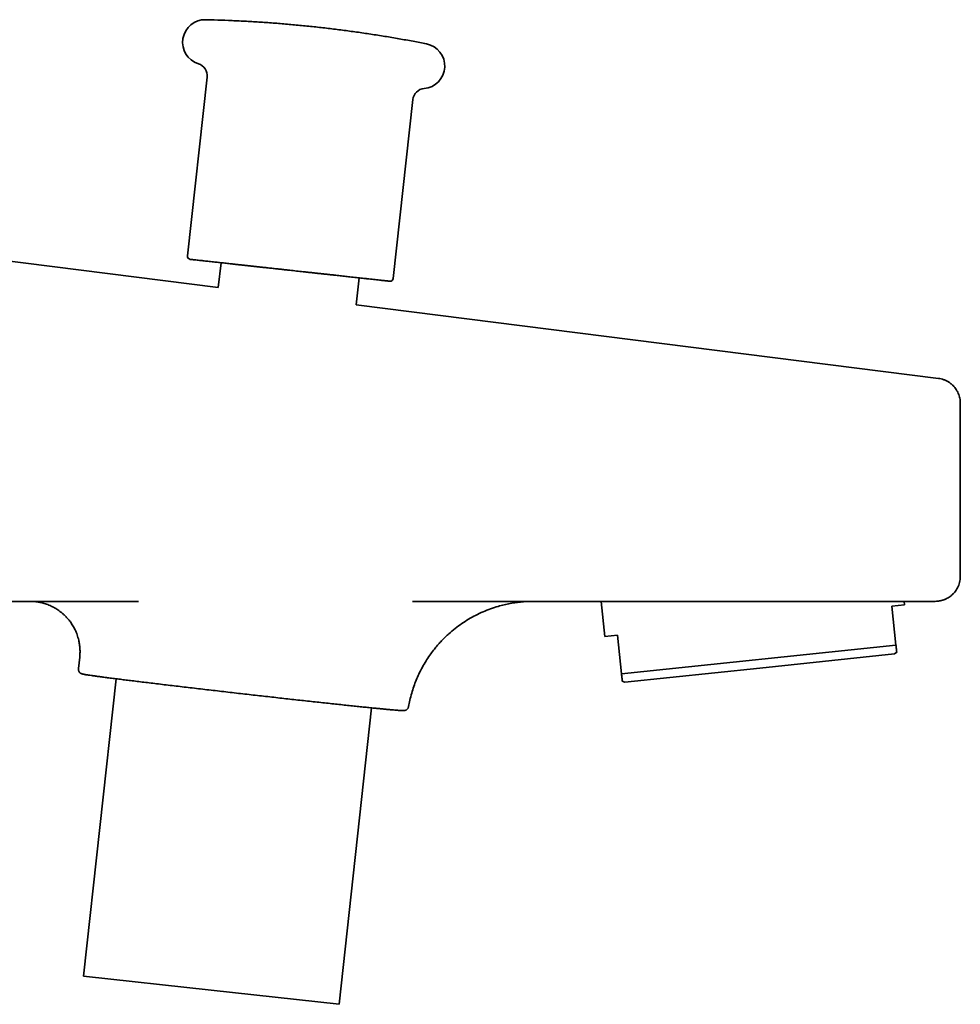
# Model space of a CAD drawing. Header units: millimetres. Extents: x 8 to 1763, y 12 to 2805.
# Tile 22 of 28: x 1263 to 1338, y 1512 to 1590. Entities that reach past the tile are written whole.
import ezdxf

# ---------------------------------------------------------------- set-up
doc = ezdxf.new("R2010")
doc.units = ezdxf.units.MM

msp = doc.modelspace()

# ---------------------------------------------------------------- linework, layer by layer
at = {"color": 7, "linetype": 'Continuous', "lineweight": 35}
for p, q in [((1277.841, 1585.921), (1276.282, 1571.673)), ((1292.684, 1569.877), (1294.243, 1584.126)), ((1278.727, 1569.156), (1253.121, 1572.387)), ((1278.959, 1571.128), (1278.727, 1569.156)), ((1289.734, 1567.768), (1289.952, 1569.925)), ((1336.139, 1561.913), (1289.734, 1567.768)), ((1337.889, 1546.14), (1337.889, 1559.929)), ((1231.868, 1544.14), (1272.379, 1544.14)), ((1294.219, 1544.14), (1330.705, 1544.14)), ((1309.268, 1544.14), (1309.562, 1541.341)), ((1332.436, 1543.746), (1333.431, 1543.85)), ((1332.761, 1540.655), (1332.436, 1543.746)), ((1333.431, 1543.85), (1333.401, 1544.14)), ((1310.557, 1541.446), (1309.562, 1541.341)), ((1310.882, 1538.356), (1310.557, 1541.446)), ((1310.882, 1538.356), (1332.761, 1540.655)), ((1267.686, 1539.688), (1267.583, 1538.783)), ((1321.894, 1538.817), (1332.635, 1539.946)), ((1332.635, 1539.946), (1332.822, 1540.081)), ((1311.153, 1537.688), (1321.894, 1538.817)), ((1270.581, 1537.97), (1267.985, 1514.254)), ((1310.942, 1537.782), (1311.153, 1537.688)), ((1288.363, 1512.024), (1290.949, 1535.651)), ((1293.907, 1535.76), (1293.907, 1535.76)), ((1267.985, 1514.254), (1278.169, 1513.14)), ((1278.169, 1513.14), (1288.363, 1512.024))]:
    msp.add_line(p, q, dxfattribs=at)
for centre, radius, start, end in [((1277.693, 1588.699), 1.8, 88.63685, 252.42533), ((1294.989, 1586.806), 1.8, 275.0817, 78.87018), ((1276.847, 1586.03), 1, 353.75351, 72.42533), ((1295.237, 1584.017), 1, 95.0817, 173.75351), ((1276.53, 1571.645), 0.25, 173.75351, 263.75351), ((1292.435, 1569.904), 0.25, 263.75351, 353.75351)]:
    msp.add_arc(centre, radius, start, end, dxfattribs=at)
for points, knots in [([(1295.33, 1588.573), (1294.973, 1588.642), (1294.243, 1588.784), (1293.138, 1588.982), (1292.015, 1589.172), (1290.89, 1589.349), (1289.763, 1589.514), (1288.634, 1589.667), (1287.503, 1589.807), (1286.37, 1589.935), (1285.237, 1590.051), (1284.102, 1590.154), (1282.965, 1590.244), (1281.828, 1590.323), (1280.69, 1590.388), (1279.551, 1590.441), (1278.572, 1590.478), (1277.973, 1590.492), (1277.753, 1590.497)], [0, 0, 0, 0, 0.061623, 0.125954, 0.190292, 0.254636, 0.318985, 0.383341, 0.447702, 0.512069, 0.576443, 0.640822, 0.705207, 0.769598, 0.833996, 0.898399, 0.962808, 1, 1, 1, 1]), ([(1276.503, 1571.397), (1276.506, 1571.397), (1276.512, 1571.396), (1276.56, 1571.391), (1276.635, 1571.382), (1276.741, 1571.371), (1276.875, 1571.356), (1277.036, 1571.339), (1277.222, 1571.318), (1277.417, 1571.297), (1277.615, 1571.275), (1277.809, 1571.254), (1278.015, 1571.231), (1278.232, 1571.208), (1278.443, 1571.185), (1278.647, 1571.162), (1278.84, 1571.141), (1279.04, 1571.119), (1279.247, 1571.097), (1279.46, 1571.073), (1279.706, 1571.046), (1279.986, 1571.016), (1280.303, 1570.981), (1280.63, 1570.945), (1280.954, 1570.91), (1281.272, 1570.875), (1281.585, 1570.841), (1281.902, 1570.806), (1282.244, 1570.768), (1282.61, 1570.728), (1283.001, 1570.686), (1283.38, 1570.644), (1283.746, 1570.604), (1284.098, 1570.565), (1284.334, 1570.54), (1284.451, 1570.527)], [0, 0, 0, 0, 0.039405, 0.079173, 0.118593, 0.158054, 0.196873, 0.235733, 0.273686, 0.311679, 0.341164, 0.37066, 0.399662, 0.428116, 0.456612, 0.47891, 0.501158, 0.523383, 0.545613, 0.567875, 0.590196, 0.620449, 0.650644, 0.680849, 0.711133, 0.738174, 0.765178, 0.792195, 0.819271, 0.851243, 0.883197, 0.915214, 0.943474, 0.971718, 1, 1, 1, 1]), ([(1284.451, 1570.527), (1284.54, 1570.517), (1284.716, 1570.498), (1284.98, 1570.469), (1285.244, 1570.44), (1285.519, 1570.41), (1285.803, 1570.379), (1286.098, 1570.347), (1286.389, 1570.315), (1286.68, 1570.283), (1286.968, 1570.251), (1287.253, 1570.22), (1287.534, 1570.189), (1287.816, 1570.159), (1288.083, 1570.129), (1288.334, 1570.102), (1288.563, 1570.077), (1288.789, 1570.052), (1289.009, 1570.028), (1289.243, 1570.002), (1289.488, 1569.976), (1289.742, 1569.948), (1289.986, 1569.921), (1290.221, 1569.895), (1290.471, 1569.868), (1290.731, 1569.84), (1290.997, 1569.81), (1291.246, 1569.783), (1291.477, 1569.758), (1291.686, 1569.735), (1291.872, 1569.715), (1292.033, 1569.697), (1292.168, 1569.682), (1292.274, 1569.671), (1292.35, 1569.662), (1292.399, 1569.657), (1292.405, 1569.656), (1292.408, 1569.656)], [0, 0, 0, 0, 0.021193, 0.042369, 0.06355, 0.084762, 0.108738, 0.132694, 0.156662, 0.180677, 0.204901, 0.229091, 0.253283, 0.277511, 0.303311, 0.324583, 0.345833, 0.367084, 0.38836, 0.409685, 0.436426, 0.463104, 0.489764, 0.516455, 0.543222, 0.578779, 0.614376, 0.651219, 0.688102, 0.726042, 0.764022, 0.802828, 0.841676, 0.881083, 0.920531, 0.960244, 1, 1, 1, 1]), ([(1337.889, 1559.929), (1337.888, 1559.978), (1337.885, 1560.082), (1337.866, 1560.246), (1337.829, 1560.427), (1337.769, 1560.621), (1337.681, 1560.826), (1337.572, 1561.016), (1337.447, 1561.188), (1337.313, 1561.339), (1337.157, 1561.48), (1336.982, 1561.609), (1336.789, 1561.72), (1336.582, 1561.81), (1336.364, 1561.878), (1336.214, 1561.902), (1336.139, 1561.914)], [0, 0, 0, 0, 0.0507338, 0.1077646, 0.1713354, 0.2416023, 0.3185881, 0.40213, 0.4688795, 0.5388335, 0.611632, 0.686824, 0.7638762, 0.8421885, 0.9211168, 1, 1, 1, 1]), ([(1335.889, 1544.14), (1335.952, 1544.142), (1336.067, 1544.145), (1336.223, 1544.167), (1336.349, 1544.193), (1336.446, 1544.219), (1336.521, 1544.243), (1336.59, 1544.267), (1336.673, 1544.3), (1336.784, 1544.35), (1336.923, 1544.426), (1337.087, 1544.535), (1337.268, 1544.684), (1337.429, 1544.857), (1337.564, 1545.041), (1337.672, 1545.226), (1337.764, 1545.432), (1337.834, 1545.656), (1337.88, 1545.895), (1337.886, 1546.058), (1337.889, 1546.14)], [0, 0, 0, 0, 0.060163, 0.110524, 0.150367, 0.182294, 0.206774, 0.225483, 0.252594, 0.291242, 0.341723, 0.404263, 0.478886, 0.565246, 0.628958, 0.697076, 0.76902, 0.844067, 0.921371, 1, 1, 1, 1]), ([(1263.713, 1544.14), (1263.759, 1544.14), (1263.86, 1544.139), (1264.032, 1544.129), (1264.221, 1544.109), (1264.412, 1544.08), (1264.597, 1544.042), (1264.777, 1543.997), (1265.021, 1543.924), (1265.327, 1543.808), (1265.687, 1543.626), (1265.973, 1543.444), (1266.195, 1543.277), (1266.369, 1543.133), (1266.555, 1542.959), (1266.752, 1542.747), (1266.952, 1542.493), (1267.149, 1542.196), (1267.332, 1541.855), (1267.492, 1541.473), (1267.605, 1541.089), (1267.675, 1540.718), (1267.71, 1540.369), (1267.717, 1540.023), (1267.695, 1539.796), (1267.685, 1539.688)], [0, 0, 0, 0, 0.021928, 0.048215, 0.077709, 0.106211, 0.134237, 0.161726, 0.188626, 0.247418, 0.307164, 0.36761, 0.397996, 0.430509, 0.468196, 0.511074, 0.559005, 0.611809, 0.669217, 0.73079, 0.795886, 0.846596, 0.898649, 0.951711, 1, 1, 1, 1]), ([(1293.911, 1535.759), (1293.942, 1535.927), (1294.008, 1536.284), (1294.146, 1536.816), (1294.314, 1537.349), (1294.505, 1537.855), (1294.73, 1538.368), (1294.99, 1538.88), (1295.284, 1539.383), (1295.584, 1539.836), (1295.874, 1540.228), (1296.147, 1540.564), (1296.399, 1540.849), (1296.638, 1541.102), (1296.873, 1541.334), (1297.19, 1541.629), (1297.612, 1541.984), (1298.138, 1542.371), (1298.685, 1542.721), (1299.247, 1543.033), (1299.835, 1543.311), (1300.436, 1543.549), (1301.003, 1543.733), (1301.527, 1543.871), (1302.007, 1543.973), (1302.4, 1544.036), (1302.71, 1544.076), (1302.943, 1544.1), (1303.155, 1544.116), (1303.347, 1544.128), (1303.52, 1544.135), (1303.692, 1544.14), (1303.8, 1544.14), (1303.856, 1544.14)], [0, 0, 0, 0, 0.0358708, 0.0761663, 0.1152979, 0.1531312, 0.1895437, 0.2328935, 0.2736685, 0.3117151, 0.3469092, 0.3759407, 0.4025503, 0.4266981, 0.449125, 0.471847, 0.5176044, 0.5647777, 0.6087968, 0.6537928, 0.699655, 0.7452519, 0.789266, 0.8247078, 0.8590094, 0.8921649, 0.9083261, 0.9245812, 0.9414674, 0.9548146, 0.9689256, 0.9839454, 1, 1, 1, 1]), ([(1330.705, 1544.14), (1330.859, 1544.14), (1331.167, 1544.14), (1331.624, 1544.14), (1332.073, 1544.14), (1332.49, 1544.14), (1332.874, 1544.14), (1333.224, 1544.14), (1333.56, 1544.14), (1333.881, 1544.14), (1334.207, 1544.14), (1334.528, 1544.14), (1334.832, 1544.14), (1335.093, 1544.14), (1335.291, 1544.14), (1335.439, 1544.14), (1335.546, 1544.14), (1335.626, 1544.14), (1335.681, 1544.14), (1335.695, 1544.14), (1335.702, 1544.14)], [0, 0, 0, 0, 0.060382, 0.120236, 0.180082, 0.240438, 0.291885, 0.343206, 0.395202, 0.447582, 0.500005, 0.565571, 0.631069, 0.695335, 0.759532, 0.807902, 0.855869, 0.903697, 0.951652, 1, 1, 1, 1]), ([(1335.702, 1544.14), (1335.739, 1544.14), (1335.815, 1544.14), (1335.871, 1544.14), (1335.896, 1544.14), (1335.889, 1544.14), (1335.889, 1544.14)], [0, 0, 0, 0, 0.333408, 0.666726, 0.999999, 1, 1, 1, 1]), ([(1332.822, 1540.082), (1332.822, 1540.082), (1332.822, 1540.076), (1332.82, 1540.097), (1332.815, 1540.148), (1332.806, 1540.234), (1332.794, 1540.347), (1332.779, 1540.486), (1332.767, 1540.599), (1332.761, 1540.655)], [0, 0, 0, 0, 0.006441, 0.177609, 0.349095, 0.511488, 0.674113, 0.836969, 1, 1, 1, 1]), ([(1267.583, 1538.783), (1267.582, 1538.749), (1267.579, 1538.683), (1267.603, 1538.598), (1267.636, 1538.53), (1267.673, 1538.479), (1267.708, 1538.444), (1267.744, 1538.414), (1267.766, 1538.401), (1267.785, 1538.392), (1267.809, 1538.381), (1267.835, 1538.372), (1267.873, 1538.359), (1267.927, 1538.344), (1268.008, 1538.326), (1268.111, 1538.306), (1268.241, 1538.284), (1268.405, 1538.259), (1268.613, 1538.229), (1268.875, 1538.192), (1269.179, 1538.151), (1269.524, 1538.106), (1269.911, 1538.055), (1270.341, 1538), (1270.794, 1537.943), (1271.264, 1537.884), (1271.745, 1537.824), (1272.258, 1537.761), (1272.802, 1537.695), (1273.373, 1537.625), (1273.967, 1537.554), (1274.578, 1537.481), (1275.205, 1537.406), (1275.844, 1537.331), (1276.495, 1537.254), (1277.154, 1537.177), (1277.821, 1537.099), (1278.492, 1537.022), (1279.166, 1536.944), (1279.84, 1536.866), (1280.513, 1536.789), (1281.184, 1536.713), (1281.849, 1536.638), (1282.508, 1536.564), (1283.159, 1536.49), (1283.803, 1536.418), (1284.441, 1536.347), (1285.073, 1536.277), (1285.698, 1536.209), (1286.313, 1536.141), (1286.916, 1536.076), (1287.505, 1536.012), (1288.079, 1535.95), (1288.635, 1535.891), (1289.171, 1535.834), (1289.686, 1535.78), (1290.176, 1535.73), (1290.641, 1535.682), (1291.079, 1535.638), (1291.485, 1535.597), (1291.854, 1535.561), (1292.181, 1535.53), (1292.467, 1535.503), (1292.712, 1535.482), (1292.921, 1535.464), (1293.096, 1535.45), (1293.239, 1535.44), (1293.354, 1535.433), (1293.434, 1535.429), (1293.487, 1535.428), (1293.53, 1535.428), (1293.609, 1535.44), (1293.7, 1535.474), (1293.791, 1535.533), (1293.859, 1535.617), (1293.896, 1535.698), (1293.904, 1535.742), (1293.908, 1535.76)], [0, 0, 0, 0, 0.002773, 0.005384, 0.007875, 0.010295, 0.012696, 0.015135, 0.019325, 0.023736, 0.028263, 0.032906, 0.037667, 0.047359, 0.057506, 0.070183, 0.083513, 0.097502, 0.114792, 0.132346, 0.150165, 0.168248, 0.186596, 0.205208, 0.224086, 0.240821, 0.257759, 0.2749, 0.292244, 0.30975, 0.327199, 0.34456, 0.361833, 0.379018, 0.396114, 0.413122, 0.430043, 0.446875, 0.463619, 0.480275, 0.496843, 0.513323, 0.529715, 0.546018, 0.562234, 0.578412, 0.594687, 0.611068, 0.627554, 0.644145, 0.660843, 0.677645, 0.694554, 0.711568, 0.728687, 0.745913, 0.763244, 0.78068, 0.798223, 0.815871, 0.833407, 0.850374, 0.866759, 0.882561, 0.897781, 0.91242, 0.926477, 0.939953, 0.952848, 0.961122, 0.969127, 0.976944, 0.98279, 0.988697, 0.994726, 0.997808, 1, 1, 1, 1]), ([(1310.942, 1537.782), (1310.942, 1537.782), (1310.943, 1537.776), (1310.94, 1537.798), (1310.935, 1537.848), (1310.926, 1537.934), (1310.914, 1538.047), (1310.9, 1538.186), (1310.888, 1538.299), (1310.882, 1538.356)], [0, 0, 0, 0, 0.006441, 0.177609, 0.349095, 0.511475, 0.674113, 0.836956, 1, 1, 1, 1])]:
    msp.add_open_spline(points, degree=3, knots=knots, dxfattribs=at)

doc.saveas('drawing.dxf')
